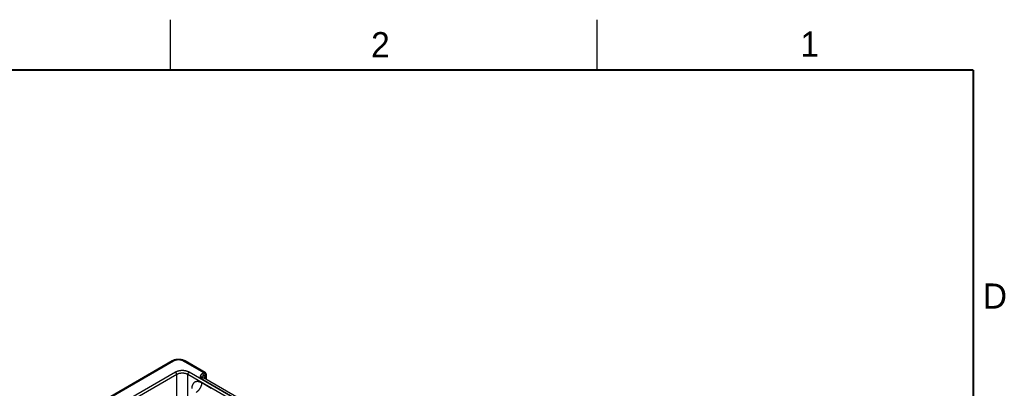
# Model space of a CAD drawing. Header units: inches. Extents: x 0 to 34, y 0 to 22.
# Tile 69 of 69: x 24 to 33.8, y 18.3 to 22. Entities that reach past the tile are written whole.
import ezdxf

# ---------------------------------------------------------------- set-up
doc = ezdxf.new("R2010")
doc.units = ezdxf.units.IN
doc.header["$LTSCALE"] = 1.87
doc.header["$MEASUREMENT"] = 0
doc.layers.get('0').update_dxf_attribs({"linetype": 'CONTINUOUS'})
doc.styles.add('TEXTSTYLE_2', font='txt')

msp = doc.modelspace()

# ---------------------------------------------------------------- linework, layer by layer
at = {"color": 2, "linetype": 'CONTINUOUS'}
for p, q in [((25.5, 22), (25.5, 21.5)), ((29.75, 22), (29.75, 21.5))]:
    msp.add_line(p, q, dxfattribs=at)
at = {"color": 7, "linetype": 'CONTINUOUS'}
for p, q in [((25.5205, 18.6023), (23.2093, 17.2679)), ((25.5355, 18.6008), (23.2243, 17.2664)), ((25.8351, 18.485), (25.6345, 18.6008)), ((25.85, 18.4865), (25.6495, 18.6023)), ((25.5534, 18.49), (23.4162, 17.2561)), ((25.5668, 18.467), (23.4297, 17.2331)), ((25.5668, 17.1431), (25.5668, 18.467)), ((25.6771, 17.9218), (25.6771, 18.467)), ((28.2723, 16.9686), (25.6771, 18.467)), ((28.2858, 16.9916), (25.6906, 18.49)), ((25.8351, 18.485), (25.8214, 18.4768)), ((25.8495, 18.4607), (25.8358, 18.4524)), ((25.8562, 18.4199), (25.8564, 18.4566)), ((25.8617, 18.4167), (25.8621, 18.4644)), ((26.2205, 18.1858), (25.7982, 18.4297)), ((25.9107, 18.3282), (25.8149, 18.3836)), ((26.2528, 18.1909), (25.8324, 18.4336))]:
    msp.add_line(p, q, dxfattribs=at)
at = {"color": 7, "linetype": 'CONTINUOUS', "const_width": 0.02}
for points in [[(33.5, 21.5), (0.5, 21.5)], [(33.5, 0.5), (33.5, 21.5)]]:
    msp.add_lwpolyline(points, dxfattribs=at)
at = {"color": 7, "linetype": 'CONTINUOUS'}
for points in [[(25.6495, 18.6023), (25.6463, 18.6041), (25.6427, 18.6059), (25.6391, 18.6075), (25.6354, 18.6091), (25.6316, 18.6105), (25.6278, 18.6118), (25.6239, 18.6129), (25.6199, 18.614), (25.6159, 18.6149), (25.6119, 18.6157), (25.6078, 18.6164), (25.6037, 18.617), (25.5996, 18.6175), (25.5954, 18.6178), (25.5913, 18.6181), (25.5871, 18.6182), (25.5829, 18.6182), (25.5787, 18.6181), (25.5746, 18.6178), (25.5704, 18.6175), (25.5663, 18.617), (25.5622, 18.6164), (25.5581, 18.6157), (25.5541, 18.6149), (25.55, 18.614), (25.5461, 18.6129), (25.5422, 18.6118), (25.5383, 18.6105), (25.5346, 18.6091), (25.5309, 18.6075), (25.5272, 18.6059), (25.5237, 18.6041), (25.5205, 18.6023)], [(25.8621, 18.4644), (25.862, 18.4658), (25.8619, 18.4674), (25.8617, 18.4689), (25.8615, 18.4704), (25.8611, 18.4719), (25.8607, 18.4733), (25.8602, 18.4746), (25.8596, 18.476), (25.859, 18.4772), (25.8583, 18.4785), (25.8575, 18.4796), (25.8567, 18.4807), (25.8558, 18.4818), (25.8549, 18.4828), (25.8539, 18.4837), (25.8529, 18.4846), (25.8518, 18.4854), (25.8506, 18.4862), (25.85, 18.4865)]]:
    msp.add_lwpolyline(points, dxfattribs=at)
for points, knots in [([(25.5355, 18.6008), (25.5348, 18.6012), (25.5335, 18.6019), (25.5314, 18.6028), (25.5294, 18.6034), (25.5274, 18.6037), (25.5258, 18.6038), (25.5246, 18.6037), (25.5237, 18.6035), (25.5228, 18.6033), (25.522, 18.6031), (25.5212, 18.6027), (25.5207, 18.6025), (25.5205, 18.6023)], [0, 0, 0, 0, 0.148567, 0.289424, 0.422612, 0.548499, 0.667826, 0.725409, 0.781815, 0.837245, 0.891923, 0.946091, 1, 1, 1, 1]), ([(25.6345, 18.6008), (25.6337, 18.6013), (25.632, 18.6022), (25.6294, 18.6035), (25.6267, 18.6047), (25.6239, 18.6059), (25.621, 18.6069), (25.618, 18.6079), (25.6149, 18.6088), (25.6118, 18.6096), (25.6086, 18.6103), (25.6053, 18.611), (25.602, 18.6115), (25.5986, 18.6119), (25.5953, 18.6123), (25.5907, 18.6126), (25.585, 18.6127), (25.5781, 18.6125), (25.5714, 18.612), (25.5658, 18.6112), (25.5614, 18.6103), (25.5572, 18.6094), (25.553, 18.6083), (25.549, 18.6069), (25.5461, 18.6059), (25.5433, 18.6047), (25.5406, 18.6035), (25.538, 18.6022), (25.5363, 18.6013), (25.5355, 18.6008)], [0, 0, 0, 0, 0.027601, 0.055846, 0.084718, 0.11419, 0.144228, 0.174796, 0.205856, 0.237368, 0.269286, 0.301563, 0.334153, 0.367006, 0.400071, 0.433296, 0.500006, 0.566716, 0.633, 0.698437, 0.730716, 0.762635, 0.825201, 0.85577, 0.885809, 0.915281, 0.944153, 0.972399, 1, 1, 1, 1]), ([(25.6345, 18.6008), (25.6352, 18.6012), (25.6365, 18.6019), (25.6386, 18.6028), (25.6406, 18.6034), (25.6426, 18.6037), (25.6442, 18.6038), (25.6454, 18.6037), (25.6463, 18.6035), (25.6471, 18.6033), (25.648, 18.6031), (25.6488, 18.6027), (25.6493, 18.6025), (25.6495, 18.6023)], [0, 0, 0, 0, 0.148567, 0.289425, 0.422613, 0.5485, 0.667826, 0.725409, 0.781815, 0.837245, 0.891923, 0.946091, 1, 1, 1, 1]), ([(25.6906, 18.49), (25.6894, 18.4907), (25.6871, 18.492), (25.6822, 18.4944), (25.6758, 18.4971), (25.6691, 18.4995), (25.6634, 18.5011), (25.6591, 18.5022), (25.6546, 18.5032), (25.6501, 18.5041), (25.6455, 18.5048), (25.6393, 18.5056), (25.6315, 18.5063), (25.6236, 18.5065), (25.6172, 18.5064), (25.6109, 18.5061), (25.6046, 18.5056), (25.5984, 18.5048), (25.5938, 18.5041), (25.5893, 18.5032), (25.5849, 18.5022), (25.5805, 18.5011), (25.5763, 18.4999), (25.5721, 18.4985), (25.5668, 18.4966), (25.5617, 18.4944), (25.5569, 18.492), (25.5545, 18.4907), (25.5534, 18.49)], [0, 0, 0, 0, 0.027598, 0.055846, 0.114182, 0.17478, 0.205841, 0.237353, 0.269271, 0.30155, 0.334141, 0.366995, 0.43328, 0.499992, 0.533378, 0.566711, 0.632996, 0.66585, 0.698441, 0.73072, 0.762638, 0.79415, 0.825211, 0.85578, 0.885818, 0.944154, 0.972402, 1, 1, 1, 1]), ([(25.5668, 18.467), (25.5668, 18.4675), (25.5668, 18.4686), (25.5666, 18.4702), (25.5662, 18.4719), (25.5658, 18.4735), (25.5652, 18.4752), (25.5645, 18.4769), (25.5637, 18.4785), (25.5628, 18.4802), (25.5619, 18.4817), (25.5608, 18.4832), (25.5597, 18.4846), (25.5585, 18.4859), (25.5573, 18.4872), (25.556, 18.4883), (25.5547, 18.4892), (25.5538, 18.4898), (25.5534, 18.49)], [0, 0, 0, 0, 0.056204, 0.114845, 0.175678, 0.238408, 0.302694, 0.368167, 0.43443, 0.501074, 0.56768, 0.633831, 0.69912, 0.763155, 0.825569, 0.886031, 0.944252, 1, 1, 1, 1]), ([(25.6771, 18.467), (25.6753, 18.4681), (25.6724, 18.4696), (25.6684, 18.4714), (25.6642, 18.4731), (25.6587, 18.4751), (25.6518, 18.477), (25.6446, 18.4785), (25.6372, 18.4795), (25.6296, 18.4802), (25.622, 18.4804), (25.6143, 18.4802), (25.6068, 18.4795), (25.5994, 18.4785), (25.5922, 18.477), (25.5853, 18.4751), (25.5797, 18.4731), (25.5755, 18.4714), (25.5716, 18.4696), (25.5687, 18.4681), (25.5668, 18.467)], [0, 0, 0, 0, 0.055904, 0.084803, 0.114294, 0.174913, 0.23748, 0.301656, 0.36707, 0.433323, 0.5, 0.566677, 0.63293, 0.698344, 0.76252, 0.825087, 0.885706, 0.915197, 0.944096, 1, 1, 1, 1]), ([(25.6771, 18.467), (25.6771, 18.4675), (25.6772, 18.4686), (25.6774, 18.4702), (25.6777, 18.4719), (25.6782, 18.4735), (25.6788, 18.4752), (25.6794, 18.4769), (25.6802, 18.4785), (25.6811, 18.4802), (25.6821, 18.4817), (25.6831, 18.4832), (25.6843, 18.4846), (25.6854, 18.4859), (25.6867, 18.4872), (25.6879, 18.4883), (25.6892, 18.4892), (25.6901, 18.4898), (25.6906, 18.49)], [0, 0, 0, 0, 0.056204, 0.114845, 0.175678, 0.238408, 0.302694, 0.368167, 0.43443, 0.501074, 0.56768, 0.633831, 0.69912, 0.763155, 0.825569, 0.886031, 0.944252, 1, 1, 1, 1]), ([(25.8214, 18.4768), (25.8208, 18.4764), (25.8196, 18.4757), (25.8172, 18.4741), (25.8146, 18.472), (25.8117, 18.4693), (25.8092, 18.4665), (25.807, 18.4637), (25.8052, 18.4607), (25.8036, 18.4577), (25.8024, 18.4546), (25.8013, 18.4515), (25.8005, 18.4484), (25.7998, 18.4453), (25.7993, 18.4422), (25.7989, 18.4391), (25.7987, 18.4365), (25.7985, 18.4344), (25.7983, 18.4323), (25.7982, 18.4307), (25.7982, 18.4297)], [0, 0, 0, 0, 0.039358, 0.077779, 0.151911, 0.222696, 0.290486, 0.35569, 0.418732, 0.480025, 0.539956, 0.598864, 0.657035, 0.714696, 0.772024, 0.829146, 0.886148, 0.914623, 0.943088, 1, 1, 1, 1]), ([(25.8358, 18.4524), (25.8352, 18.4523), (25.8342, 18.4521), (25.8327, 18.4518), (25.8312, 18.4515), (25.8298, 18.4511), (25.8285, 18.4507), (25.8272, 18.4503), (25.8259, 18.4499), (25.8247, 18.4494), (25.8235, 18.449), (25.822, 18.4483), (25.8201, 18.4475), (25.8179, 18.4463), (25.8157, 18.4451), (25.8136, 18.4437), (25.8114, 18.4422), (25.8092, 18.4405), (25.8074, 18.439), (25.8059, 18.4377), (25.8045, 18.4364), (25.8026, 18.4345), (25.8004, 18.4322), (25.7989, 18.4305), (25.7982, 18.4297)], [0, 0, 0, 0, 0.036528, 0.071401, 0.104809, 0.136938, 0.167955, 0.198018, 0.227291, 0.255932, 0.284081, 0.31187, 0.366858, 0.421788, 0.477405, 0.534333, 0.593081, 0.654042, 0.717534, 0.750298, 0.783767, 0.852883, 0.92496, 1, 1, 1, 1]), ([(25.8358, 18.4524), (25.8358, 18.453), (25.8357, 18.4541), (25.8355, 18.4558), (25.8352, 18.4576), (25.8347, 18.4593), (25.8341, 18.4611), (25.8334, 18.4629), (25.8325, 18.4646), (25.8316, 18.4664), (25.8305, 18.468), (25.8294, 18.4696), (25.8282, 18.4711), (25.8269, 18.4725), (25.8256, 18.4738), (25.8242, 18.4749), (25.8228, 18.4759), (25.8219, 18.4765), (25.8214, 18.4768)], [0, 0, 0, 0, 0.055746, 0.113957, 0.174408, 0.236814, 0.300845, 0.366135, 0.432293, 0.498907, 0.56556, 0.631832, 0.69731, 0.761598, 0.824325, 0.885154, 0.943792, 1, 1, 1, 1]), ([(25.85, 18.4865), (25.8498, 18.4867), (25.8493, 18.4869), (25.8485, 18.4873), (25.8477, 18.4875), (25.8468, 18.4877), (25.8459, 18.4879), (25.8447, 18.488), (25.8431, 18.4879), (25.8412, 18.4876), (25.8392, 18.487), (25.8371, 18.4861), (25.8358, 18.4854), (25.8351, 18.485)], [0, 0, 0, 0, 0.053855, 0.10796, 0.16257, 0.217929, 0.274264, 0.331785, 0.451027, 0.576898, 0.710152, 0.851173, 1, 1, 1, 1]), ([(25.8495, 18.4607), (25.8495, 18.4612), (25.8495, 18.4623), (25.8492, 18.464), (25.8489, 18.4658), (25.8484, 18.4675), (25.8478, 18.4693), (25.8471, 18.4711), (25.8462, 18.4728), (25.8453, 18.4746), (25.8443, 18.4762), (25.8431, 18.4778), (25.8419, 18.4793), (25.8406, 18.4807), (25.8393, 18.482), (25.8379, 18.4831), (25.8366, 18.4841), (25.8356, 18.4847), (25.8351, 18.485)], [0, 0, 0, 0, 0.055746, 0.113957, 0.174408, 0.236814, 0.300845, 0.366135, 0.432293, 0.498907, 0.56556, 0.631832, 0.69731, 0.761598, 0.824326, 0.885155, 0.943792, 1, 1, 1, 1]), ([(25.8358, 18.4524), (25.8361, 18.452), (25.8368, 18.4512), (25.8381, 18.4495), (25.8396, 18.4471), (25.8412, 18.4441), (25.8426, 18.4408), (25.8438, 18.4373), (25.8447, 18.4337), (25.8455, 18.4298), (25.8458, 18.4271), (25.8459, 18.4258)], [0, 0, 0, 0, 0.055297, 0.111308, 0.225727, 0.34379, 0.465908, 0.592405, 0.723505, 0.859347, 1, 1, 1, 1]), ([(25.8564, 18.4566), (25.8564, 18.4568), (25.8564, 18.4573), (25.8563, 18.4583), (25.8561, 18.4592), (25.8557, 18.46), (25.8553, 18.4605), (25.8549, 18.4609), (25.8544, 18.4612), (25.8539, 18.4614), (25.8534, 18.4616), (25.8528, 18.4617), (25.8522, 18.4616), (25.8515, 18.4615), (25.851, 18.4614), (25.8505, 18.4612), (25.8501, 18.461), (25.8497, 18.4608), (25.8495, 18.4607)], [0, 0, 0, 0, 0.075349, 0.1467, 0.27731, 0.337301, 0.394358, 0.449241, 0.502917, 0.55645, 0.610926, 0.667335, 0.726494, 0.789037, 0.855357, 0.890016, 0.925685, 1, 1, 1, 1]), ([(25.8564, 18.4566), (25.8569, 18.4568), (25.8577, 18.4574), (25.8588, 18.4582), (25.8598, 18.4592), (25.8606, 18.4602), (25.8612, 18.4612), (25.8616, 18.4621), (25.8618, 18.4628), (25.862, 18.4634), (25.862, 18.4639), (25.8621, 18.4643), (25.8621, 18.4644)], [0, 0, 0, 0, 0.148322, 0.288953, 0.421978, 0.547801, 0.667179, 0.781251, 0.8368, 0.891616, 0.945934, 1, 1, 1, 1]), ([(25.8149, 18.3836), (25.8141, 18.384), (25.8125, 18.3849), (25.8102, 18.3862), (25.8078, 18.3874), (25.8047, 18.3889), (25.8008, 18.3906), (25.7961, 18.3924), (25.7914, 18.3938), (25.7854, 18.3954), (25.7794, 18.3964), (25.7735, 18.3968), (25.7692, 18.3968), (25.765, 18.3965), (25.7609, 18.3959), (25.757, 18.395), (25.7532, 18.3938), (25.7495, 18.3923), (25.746, 18.3905), (25.7426, 18.3885), (25.7394, 18.3861), (25.7364, 18.3835), (25.7335, 18.3806), (25.7309, 18.3775), (25.7284, 18.3741), (25.7262, 18.3704), (25.7241, 18.3666), (25.7223, 18.3624), (25.7207, 18.3581), (25.7193, 18.3536), (25.7181, 18.3489), (25.7171, 18.3439), (25.7165, 18.3397), (25.7161, 18.3363), (25.7158, 18.3327), (25.7157, 18.3301), (25.7156, 18.3283)], [0, 0, 0, 0, 0.018771, 0.037316, 0.055633, 0.073719, 0.109193, 0.14374, 0.177372, 0.210106, 0.272974, 0.303233, 0.332778, 0.361682, 0.390032, 0.417925, 0.445466, 0.472768, 0.49995, 0.527133, 0.554436, 0.58198, 0.609877, 0.638231, 0.66714, 0.696689, 0.726954, 0.757997, 0.789867, 0.822605, 0.856242, 0.890796, 0.926274, 0.944362, 0.962681, 1, 1, 1, 1]), ([(25.8149, 18.3836), (25.8148, 18.3815), (25.8146, 18.3771), (25.8137, 18.3705), (25.8123, 18.3638), (25.8105, 18.3569), (25.8081, 18.35), (25.8053, 18.3431), (25.8021, 18.3364), (25.7985, 18.3297), (25.7945, 18.3233), (25.7902, 18.3172), (25.7856, 18.3114), (25.7807, 18.306), (25.7757, 18.301), (25.7713, 18.2972), (25.7678, 18.2945), (25.7643, 18.292), (25.7616, 18.2902), (25.7597, 18.2892)], [0, 0, 0, 0, 0.056204, 0.114844, 0.175676, 0.238405, 0.302691, 0.368163, 0.434426, 0.501069, 0.567674, 0.633825, 0.699113, 0.763148, 0.825561, 0.886022, 0.915434, 0.944253, 1, 1, 1, 1]), ([(25.7982, 18.4297), (25.799, 18.4301), (25.8005, 18.431), (25.8029, 18.4323), (25.8052, 18.4333), (25.8083, 18.4346), (25.8114, 18.4355), (25.8144, 18.4362), (25.8167, 18.4365), (25.8188, 18.4367), (25.821, 18.4367), (25.823, 18.4366), (25.825, 18.4363), (25.827, 18.4359), (25.8289, 18.4353), (25.8307, 18.4345), (25.8318, 18.4339), (25.8324, 18.4336)], [0, 0, 0, 0, 0.075812, 0.149615, 0.221389, 0.291131, 0.424554, 0.488391, 0.550403, 0.610702, 0.669432, 0.72676, 0.782882, 0.838017, 0.892407, 0.946311, 1, 1, 1, 1])]:
    msp.add_open_spline(points, degree=3, knots=knots, dxfattribs=at)

# ---------------------------------------------------------------- texts
at = {"color": 2, "linetype": 'CONTINUOUS', "char_height": 0.25, "width": 0.25, "attachment_point": 1, "line_spacing_factor": 0.9, "style": 'TEXTSTYLE_2'}
for s, insert in [('2', (27.5025, 21.8762)), ('1', (31.7781, 21.8826)), ('D', (33.5947, 19.3736))]:
    msp.add_mtext(s, dxfattribs=dict(at, insert=insert))

doc.saveas('drawing.dxf')
